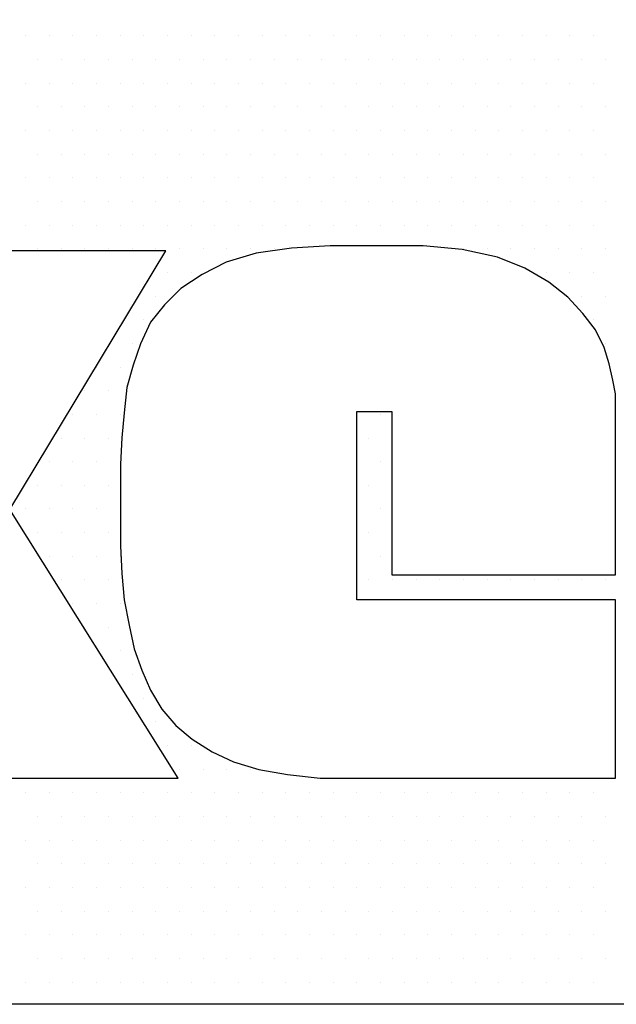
# Model space of a CAD drawing. Extents: x 4 to 74.2, y -80.9 to 9.5.
# Tile 40 of 50: x 21.928 to 22.093, y -14.85 to -14.577. Entities that reach past the tile are written whole.
import ezdxf

# ---------------------------------------------------------------- set-up
doc = ezdxf.new("R2010")
doc.units = 0
doc.header["$LTSCALE"] = 1.87
doc.header["$MEASUREMENT"] = 0
doc.layers.get('0').update_dxf_attribs({"linetype": 'CONTINUOUS'})
doc.layers.add('UNIT', color=7, linetype='CONTINUOUS')

# ---------------------------------------------------------------- blocks, each defined once
blk = doc.blocks.new('*X2')
at = {"color": 0}
for p, q in [((10.02187, 1.275), (10.02187, 1.275)), ((10.03125, 1.275), (10.03125, 1.275)), ((10.04063, 1.275), (10.04063, 1.275)), ((10.05, 1.275), (10.05, 1.275)), ((10.05937, 1.275), (10.05937, 1.275)), ((10.06875, 1.275), (10.06875, 1.275)), ((10.07812, 1.275), (10.07812, 1.275)), ((10.0875, 1.275), (10.0875, 1.275)), ((10.09688, 1.275), (10.09688, 1.275)), ((10.10625, 1.275), (10.10625, 1.275)), ((10.11562, 1.275), (10.11562, 1.275)), ((10.125, 1.275), (10.125, 1.275)), ((10.13438, 1.275), (10.13438, 1.275)), ((10.14375, 1.275), (10.14375, 1.275)), ((10.15312, 1.275), (10.15312, 1.275)), ((10.1625, 1.275), (10.1625, 1.275)), ((10.17188, 1.275), (10.17188, 1.275)), ((10.18125, 1.275), (10.18125, 1.275)), ((10.19063, 1.275), (10.19063, 1.275)), ((10.2, 1.275), (10.2, 1.275)), ((10.20937, 1.275), (10.20937, 1.275)), ((10.21875, 1.275), (10.21875, 1.275)), ((10.22812, 1.275), (10.22812, 1.275)), ((10.2375, 1.275), (10.2375, 1.275)), ((10.24687, 1.275), (10.24687, 1.275)), ((10.02656, 1.26562), (10.02656, 1.26562)), ((10.03594, 1.26562), (10.03594, 1.26562)), ((10.04531, 1.26562), (10.04531, 1.26562)), ((10.05469, 1.26562), (10.05469, 1.26562)), ((10.06406, 1.26562), (10.06406, 1.26562)), ((10.07344, 1.26562), (10.07344, 1.26562)), ((10.08281, 1.26562), (10.08281, 1.26562)), ((10.09219, 1.26562), (10.09219, 1.26562)), ((10.10156, 1.26562), (10.10156, 1.26562)), ((10.11094, 1.26562), (10.11094, 1.26562)), ((10.12031, 1.26562), (10.12031, 1.26562)), ((10.12969, 1.26562), (10.12969, 1.26562)), ((10.13906, 1.26562), (10.13906, 1.26562)), ((10.14844, 1.26562), (10.14844, 1.26562)), ((10.15781, 1.26562), (10.15781, 1.26562)), ((10.16719, 1.26562), (10.16719, 1.26562)), ((10.17656, 1.26562), (10.17656, 1.26562)), ((10.18594, 1.26562), (10.18594, 1.26562)), ((10.19531, 1.26562), (10.19531, 1.26562)), ((10.20469, 1.26562), (10.20469, 1.26562)), ((10.21406, 1.26562), (10.21406, 1.26562)), ((10.22344, 1.26562), (10.22344, 1.26562)), ((10.23281, 1.26562), (10.23281, 1.26562)), ((10.24219, 1.26562), (10.24219, 1.26562)), ((10.25156, 1.26562), (10.25156, 1.26562)), ((10.02187, 1.25625), (10.02187, 1.25625)), ((10.03125, 1.25625), (10.03125, 1.25625)), ((10.04063, 1.25625), (10.04063, 1.25625)), ((10.05, 1.25625), (10.05, 1.25625)), ((10.05937, 1.25625), (10.05937, 1.25625)), ((10.06875, 1.25625), (10.06875, 1.25625)), ((10.07812, 1.25625), (10.07812, 1.25625)), ((10.0875, 1.25625), (10.0875, 1.25625)), ((10.09688, 1.25625), (10.09688, 1.25625)), ((10.10625, 1.25625), (10.10625, 1.25625)), ((10.11562, 1.25625), (10.11562, 1.25625)), ((10.125, 1.25625), (10.125, 1.25625)), ((10.13438, 1.25625), (10.13438, 1.25625)), ((10.14375, 1.25625), (10.14375, 1.25625)), ((10.15312, 1.25625), (10.15312, 1.25625)), ((10.1625, 1.25625), (10.1625, 1.25625)), ((10.17188, 1.25625), (10.17188, 1.25625)), ((10.18125, 1.25625), (10.18125, 1.25625)), ((10.19063, 1.25625), (10.19063, 1.25625)), ((10.2, 1.25625), (10.2, 1.25625)), ((10.20937, 1.25625), (10.20937, 1.25625)), ((10.21875, 1.25625), (10.21875, 1.25625)), ((10.22812, 1.25625), (10.22812, 1.25625)), ((10.2375, 1.25625), (10.2375, 1.25625)), ((10.24687, 1.25625), (10.24687, 1.25625)), ((10.02656, 1.24687), (10.02656, 1.24687)), ((10.03594, 1.24687), (10.03594, 1.24687)), ((10.04531, 1.24687), (10.04531, 1.24687)), ((10.05469, 1.24687), (10.05469, 1.24687)), ((10.06406, 1.24687), (10.06406, 1.24687)), ((10.07344, 1.24687), (10.07344, 1.24687)), ((10.08281, 1.24687), (10.08281, 1.24687)), ((10.09219, 1.24687), (10.09219, 1.24687)), ((10.10156, 1.24687), (10.10156, 1.24687)), ((10.11094, 1.24687), (10.11094, 1.24687)), ((10.12031, 1.24687), (10.12031, 1.24687)), ((10.12969, 1.24687), (10.12969, 1.24687)), ((10.13906, 1.24687), (10.13906, 1.24687)), ((10.14844, 1.24687), (10.14844, 1.24687)), ((10.15781, 1.24687), (10.15781, 1.24687)), ((10.16719, 1.24687), (10.16719, 1.24687)), ((10.17656, 1.24687), (10.17656, 1.24687)), ((10.18594, 1.24687), (10.18594, 1.24687)), ((10.19531, 1.24687), (10.19531, 1.24687)), ((10.20469, 1.24687), (10.20469, 1.24687)), ((10.21406, 1.24687), (10.21406, 1.24687)), ((10.22344, 1.24687), (10.22344, 1.24687)), ((10.23281, 1.24687), (10.23281, 1.24687)), ((10.24219, 1.24687), (10.24219, 1.24687)), ((10.25156, 1.24687), (10.25156, 1.24687)), ((10.02187, 1.2375), (10.02187, 1.2375)), ((10.03125, 1.2375), (10.03125, 1.2375)), ((10.04063, 1.2375), (10.04063, 1.2375)), ((10.05, 1.2375), (10.05, 1.2375)), ((10.05937, 1.2375), (10.05937, 1.2375)), ((10.06875, 1.2375), (10.06875, 1.2375)), ((10.07812, 1.2375), (10.07812, 1.2375)), ((10.0875, 1.2375), (10.0875, 1.2375)), ((10.09688, 1.2375), (10.09688, 1.2375)), ((10.10625, 1.2375), (10.10625, 1.2375)), ((10.11562, 1.2375), (10.11562, 1.2375)), ((10.125, 1.2375), (10.125, 1.2375)), ((10.13438, 1.2375), (10.13438, 1.2375)), ((10.14375, 1.2375), (10.14375, 1.2375)), ((10.15312, 1.2375), (10.15312, 1.2375)), ((10.1625, 1.2375), (10.1625, 1.2375)), ((10.17188, 1.2375), (10.17188, 1.2375)), ((10.18125, 1.2375), (10.18125, 1.2375)), ((10.19063, 1.2375), (10.19063, 1.2375)), ((10.2, 1.2375), (10.2, 1.2375)), ((10.20937, 1.2375), (10.20937, 1.2375)), ((10.21875, 1.2375), (10.21875, 1.2375)), ((10.22812, 1.2375), (10.22812, 1.2375)), ((10.2375, 1.2375), (10.2375, 1.2375)), ((10.24687, 1.2375), (10.24687, 1.2375)), ((10.02656, 1.22812), (10.02656, 1.22812)), ((10.03594, 1.22812), (10.03594, 1.22812)), ((10.04531, 1.22812), (10.04531, 1.22812)), ((10.05469, 1.22812), (10.05469, 1.22812)), ((10.06406, 1.22812), (10.06406, 1.22812)), ((10.07344, 1.22812), (10.07344, 1.22812)), ((10.08281, 1.22812), (10.08281, 1.22812)), ((10.09219, 1.22812), (10.09219, 1.22812)), ((10.10156, 1.22812), (10.10156, 1.22812)), ((10.11094, 1.22812), (10.11094, 1.22812)), ((10.12031, 1.22812), (10.12031, 1.22812)), ((10.12969, 1.22812), (10.12969, 1.22812)), ((10.13906, 1.22812), (10.13906, 1.22812)), ((10.14844, 1.22812), (10.14844, 1.22812)), ((10.15781, 1.22812), (10.15781, 1.22812)), ((10.16719, 1.22812), (10.16719, 1.22812)), ((10.17656, 1.22812), (10.17656, 1.22812)), ((10.18594, 1.22812), (10.18594, 1.22812)), ((10.19531, 1.22812), (10.19531, 1.22812)), ((10.20469, 1.22812), (10.20469, 1.22812)), ((10.21406, 1.22812), (10.21406, 1.22812)), ((10.22344, 1.22812), (10.22344, 1.22812)), ((10.23281, 1.22812), (10.23281, 1.22812)), ((10.24219, 1.22812), (10.24219, 1.22812)), ((10.25156, 1.22812), (10.25156, 1.22812)), ((10.02187, 1.21875), (10.02187, 1.21875)), ((10.03125, 1.21875), (10.03125, 1.21875)), ((10.04063, 1.21875), (10.04063, 1.21875)), ((10.05, 1.21875), (10.05, 1.21875)), ((10.05937, 1.21875), (10.05937, 1.21875)), ((10.06875, 1.21875), (10.06875, 1.21875)), ((10.07812, 1.21875), (10.07812, 1.21875)), ((10.0875, 1.21875), (10.0875, 1.21875)), ((10.09688, 1.21875), (10.09688, 1.21875)), ((10.10625, 1.21875), (10.10625, 1.21875)), ((10.11562, 1.21875), (10.11562, 1.21875)), ((10.125, 1.21875), (10.125, 1.21875)), ((10.13438, 1.21875), (10.13438, 1.21875)), ((10.14375, 1.21875), (10.14375, 1.21875)), ((10.15312, 1.21875), (10.15312, 1.21875)), ((10.1625, 1.21875), (10.1625, 1.21875)), ((10.17188, 1.21875), (10.17188, 1.21875)), ((10.18125, 1.21875), (10.18125, 1.21875)), ((10.19063, 1.21875), (10.19063, 1.21875)), ((10.2, 1.21875), (10.2, 1.21875)), ((10.20937, 1.21875), (10.20937, 1.21875)), ((10.21875, 1.21875), (10.21875, 1.21875)), ((10.22812, 1.21875), (10.22812, 1.21875)), ((10.2375, 1.21875), (10.2375, 1.21875)), ((10.24687, 1.21875), (10.24687, 1.21875)), ((10.02656, 1.20937), (10.02656, 1.20937)), ((10.03594, 1.20937), (10.03594, 1.20937)), ((10.04531, 1.20937), (10.04531, 1.20937)), ((10.05469, 1.20937), (10.05469, 1.20937)), ((10.06406, 1.20937), (10.06406, 1.20937)), ((10.07344, 1.20937), (10.07344, 1.20937)), ((10.08281, 1.20937), (10.08281, 1.20937)), ((10.09219, 1.20937), (10.09219, 1.20937)), ((10.10156, 1.20937), (10.10156, 1.20937)), ((10.11094, 1.20937), (10.11094, 1.20937)), ((10.12031, 1.20937), (10.12031, 1.20937)), ((10.12969, 1.20937), (10.12969, 1.20937)), ((10.13906, 1.20937), (10.13906, 1.20937)), ((10.14844, 1.20937), (10.14844, 1.20937)), ((10.15781, 1.20937), (10.15781, 1.20937)), ((10.16719, 1.20937), (10.16719, 1.20937)), ((10.17656, 1.20937), (10.17656, 1.20937)), ((10.18594, 1.20937), (10.18594, 1.20937)), ((10.19531, 1.20937), (10.19531, 1.20937)), ((10.20469, 1.20937), (10.20469, 1.20937)), ((10.21406, 1.20937), (10.21406, 1.20937)), ((10.22344, 1.20937), (10.22344, 1.20937)), ((10.23281, 1.20937), (10.23281, 1.20937)), ((10.24219, 1.20937), (10.24219, 1.20937)), ((10.25156, 1.20937), (10.25156, 1.20937)), ((10.02187, 1.2), (10.02187, 1.2)), ((10.03125, 1.2), (10.03125, 1.2)), ((10.04063, 1.2), (10.04063, 1.2)), ((10.05, 1.2), (10.05, 1.2)), ((10.05937, 1.2), (10.05937, 1.2)), ((10.06875, 1.2), (10.06875, 1.2)), ((10.07812, 1.2), (10.07812, 1.2)), ((10.0875, 1.2), (10.0875, 1.2)), ((10.09688, 1.2), (10.09688, 1.2)), ((10.10625, 1.2), (10.10625, 1.2)), ((10.11562, 1.2), (10.11562, 1.2)), ((10.125, 1.2), (10.125, 1.2)), ((10.13438, 1.2), (10.13438, 1.2)), ((10.14375, 1.2), (10.14375, 1.2)), ((10.15312, 1.2), (10.15312, 1.2)), ((10.1625, 1.2), (10.1625, 1.2)), ((10.17188, 1.2), (10.17188, 1.2)), ((10.18125, 1.2), (10.18125, 1.2)), ((10.19063, 1.2), (10.19063, 1.2)), ((10.2, 1.2), (10.2, 1.2)), ((10.20937, 1.2), (10.20937, 1.2)), ((10.21875, 1.2), (10.21875, 1.2)), ((10.22812, 1.2), (10.22812, 1.2)), ((10.2375, 1.2), (10.2375, 1.2)), ((10.24687, 1.2), (10.24687, 1.2)), ((10.02656, 1.19063), (10.02656, 1.19063)), ((10.03594, 1.19063), (10.03594, 1.19063)), ((10.04531, 1.19063), (10.04531, 1.19063)), ((10.05469, 1.19063), (10.05469, 1.19063)), ((10.06406, 1.19063), (10.06406, 1.19063)), ((10.07344, 1.19063), (10.07344, 1.19063)), ((10.08281, 1.19063), (10.08281, 1.19063)), ((10.09219, 1.19063), (10.09219, 1.19063)), ((10.10156, 1.19063), (10.10156, 1.19063)), ((10.11094, 1.19063), (10.11094, 1.19063)), ((10.12031, 1.19063), (10.12031, 1.19063)), ((10.19531, 1.19063), (10.19531, 1.19063)), ((10.20469, 1.19063), (10.20469, 1.19063)), ((10.21406, 1.19063), (10.21406, 1.19063)), ((10.22344, 1.19063), (10.22344, 1.19063)), ((10.23281, 1.19063), (10.23281, 1.19063)), ((10.24219, 1.19063), (10.24219, 1.19063)), ((10.25156, 1.19063), (10.25156, 1.19063)), ((10.07812, 1.18125), (10.07812, 1.18125)), ((10.0875, 1.18125), (10.0875, 1.18125)), ((10.22812, 1.18125), (10.22812, 1.18125)), ((10.2375, 1.18125), (10.2375, 1.18125)), ((10.24687, 1.18125), (10.24687, 1.18125)), ((10.07344, 1.17188), (10.07344, 1.17188)), ((10.24219, 1.17188), (10.24219, 1.17188)), ((10.25156, 1.17188), (10.25156, 1.17188)), ((10.06875, 1.1625), (10.06875, 1.1625)), ((10.24687, 1.1625), (10.24687, 1.1625)), ((10.06406, 1.15312), (10.06406, 1.15312)), ((10.25156, 1.15312), (10.25156, 1.15312)), ((10.05, 1.14375), (10.05, 1.14375)), ((10.05937, 1.14375), (10.05937, 1.14375)), ((10.04531, 1.13437), (10.04531, 1.13437)), ((10.05469, 1.13437), (10.05469, 1.13437)), ((10.04063, 1.125), (10.04063, 1.125)), ((10.05, 1.125), (10.05, 1.125)), ((10.05937, 1.125), (10.05937, 1.125)), ((10.15312, 1.125), (10.15312, 1.125)), ((10.1625, 1.125), (10.1625, 1.125)), ((10.03594, 1.11562), (10.03594, 1.11562)), ((10.04531, 1.11562), (10.04531, 1.11562)), ((10.05469, 1.11562), (10.05469, 1.11562)), ((10.15781, 1.11562), (10.15781, 1.11562)), ((10.03125, 1.10625), (10.03125, 1.10625)), ((10.04063, 1.10625), (10.04063, 1.10625)), ((10.05, 1.10625), (10.05, 1.10625)), ((10.05937, 1.10625), (10.05937, 1.10625)), ((10.15312, 1.10625), (10.15312, 1.10625)), ((10.1625, 1.10625), (10.1625, 1.10625)), ((10.02656, 1.09688), (10.02656, 1.09688)), ((10.03594, 1.09688), (10.03594, 1.09688)), ((10.04531, 1.09688), (10.04531, 1.09688)), ((10.05469, 1.09688), (10.05469, 1.09688)), ((10.15781, 1.09688), (10.15781, 1.09688)), ((10.02187, 1.0875), (10.02187, 1.0875)), ((10.03125, 1.0875), (10.03125, 1.0875)), ((10.04063, 1.0875), (10.04063, 1.0875)), ((10.05, 1.0875), (10.05, 1.0875)), ((10.05937, 1.0875), (10.05937, 1.0875)), ((10.15312, 1.0875), (10.15312, 1.0875)), ((10.1625, 1.0875), (10.1625, 1.0875)), ((10.02656, 1.07812), (10.02656, 1.07812)), ((10.03594, 1.07812), (10.03594, 1.07812)), ((10.04531, 1.07812), (10.04531, 1.07812)), ((10.05469, 1.07812), (10.05469, 1.07812)), ((10.15781, 1.07812), (10.15781, 1.07812)), ((10.03125, 1.06875), (10.03125, 1.06875)), ((10.04063, 1.06875), (10.04063, 1.06875)), ((10.05, 1.06875), (10.05, 1.06875)), ((10.05937, 1.06875), (10.05937, 1.06875)), ((10.15312, 1.06875), (10.15312, 1.06875)), ((10.1625, 1.06875), (10.1625, 1.06875)), ((10.03594, 1.05937), (10.03594, 1.05937)), ((10.04531, 1.05937), (10.04531, 1.05937)), ((10.05469, 1.05937), (10.05469, 1.05937)), ((10.15781, 1.05937), (10.15781, 1.05937)), ((10.16719, 1.05937), (10.16719, 1.05937)), ((10.17656, 1.05937), (10.17656, 1.05937)), ((10.18594, 1.05937), (10.18594, 1.05937)), ((10.19531, 1.05937), (10.19531, 1.05937)), ((10.20469, 1.05937), (10.20469, 1.05937)), ((10.21406, 1.05937), (10.21406, 1.05937)), ((10.22344, 1.05937), (10.22344, 1.05937)), ((10.23281, 1.05937), (10.23281, 1.05937)), ((10.24219, 1.05937), (10.24219, 1.05937)), ((10.25156, 1.05937), (10.25156, 1.05937)), ((10.04063, 1.05), (10.04063, 1.05)), ((10.05, 1.05), (10.05, 1.05)), ((10.05937, 1.05), (10.05937, 1.05)), ((10.04531, 1.04062), (10.04531, 1.04062)), ((10.05469, 1.04062), (10.05469, 1.04062)), ((10.05937, 1.03125), (10.05937, 1.03125)), ((10.06406, 1.02187), (10.06406, 1.02187)), ((10.06875, 1.0125), (10.06875, 1.0125)), ((10.07344, 1.00313), (10.07344, 1.00313)), ((10.07812, 0.99375), (10.07812, 0.99375)), ((10.0875, 0.99375), (10.0875, 0.99375)), ((10.08281, 0.98438), (10.08281, 0.98438)), ((10.09219, 0.98438), (10.09219, 0.98438)), ((10.10156, 0.98438), (10.10156, 0.98438)), ((10.11094, 0.98438), (10.11094, 0.98438)), ((10.02187, 0.975), (10.02187, 0.975)), ((10.03125, 0.975), (10.03125, 0.975)), ((10.04063, 0.975), (10.04063, 0.975)), ((10.05, 0.975), (10.05, 0.975)), ((10.05937, 0.975), (10.05937, 0.975)), ((10.06875, 0.975), (10.06875, 0.975)), ((10.07812, 0.975), (10.07812, 0.975)), ((10.0875, 0.975), (10.0875, 0.975)), ((10.09688, 0.975), (10.09688, 0.975)), ((10.10625, 0.975), (10.10625, 0.975)), ((10.11562, 0.975), (10.11562, 0.975)), ((10.125, 0.975), (10.125, 0.975)), ((10.13438, 0.975), (10.13438, 0.975)), ((10.14375, 0.975), (10.14375, 0.975)), ((10.15312, 0.975), (10.15312, 0.975)), ((10.1625, 0.975), (10.1625, 0.975)), ((10.17188, 0.975), (10.17188, 0.975)), ((10.18125, 0.975), (10.18125, 0.975)), ((10.19063, 0.975), (10.19063, 0.975)), ((10.2, 0.975), (10.2, 0.975)), ((10.20937, 0.975), (10.20937, 0.975)), ((10.21875, 0.975), (10.21875, 0.975)), ((10.22812, 0.975), (10.22812, 0.975)), ((10.2375, 0.975), (10.2375, 0.975)), ((10.24687, 0.975), (10.24687, 0.975)), ((10.02656, 0.96562), (10.02656, 0.96562)), ((10.03594, 0.96562), (10.03594, 0.96562)), ((10.04531, 0.96562), (10.04531, 0.96562)), ((10.05469, 0.96562), (10.05469, 0.96562)), ((10.06406, 0.96562), (10.06406, 0.96562)), ((10.07344, 0.96562), (10.07344, 0.96562)), ((10.08281, 0.96562), (10.08281, 0.96562)), ((10.09219, 0.96562), (10.09219, 0.96562)), ((10.10156, 0.96562), (10.10156, 0.96562)), ((10.11094, 0.96562), (10.11094, 0.96562)), ((10.12031, 0.96562), (10.12031, 0.96562)), ((10.12969, 0.96562), (10.12969, 0.96562)), ((10.13906, 0.96562), (10.13906, 0.96562)), ((10.14844, 0.96562), (10.14844, 0.96562)), ((10.15781, 0.96562), (10.15781, 0.96562)), ((10.16719, 0.96562), (10.16719, 0.96562)), ((10.17656, 0.96562), (10.17656, 0.96562)), ((10.18594, 0.96562), (10.18594, 0.96562)), ((10.19531, 0.96562), (10.19531, 0.96562)), ((10.20469, 0.96562), (10.20469, 0.96562)), ((10.21406, 0.96562), (10.21406, 0.96562)), ((10.22344, 0.96562), (10.22344, 0.96562)), ((10.23281, 0.96562), (10.23281, 0.96562)), ((10.24219, 0.96562), (10.24219, 0.96562)), ((10.25156, 0.96562), (10.25156, 0.96562)), ((10.02187, 0.95625), (10.02187, 0.95625)), ((10.03125, 0.95625), (10.03125, 0.95625)), ((10.04063, 0.95625), (10.04063, 0.95625)), ((10.05, 0.95625), (10.05, 0.95625)), ((10.05937, 0.95625), (10.05937, 0.95625)), ((10.06875, 0.95625), (10.06875, 0.95625)), ((10.07812, 0.95625), (10.07812, 0.95625)), ((10.0875, 0.95625), (10.0875, 0.95625)), ((10.09688, 0.95625), (10.09688, 0.95625)), ((10.10625, 0.95625), (10.10625, 0.95625)), ((10.11562, 0.95625), (10.11562, 0.95625)), ((10.125, 0.95625), (10.125, 0.95625)), ((10.13438, 0.95625), (10.13438, 0.95625)), ((10.14375, 0.95625), (10.14375, 0.95625)), ((10.15312, 0.95625), (10.15312, 0.95625)), ((10.1625, 0.95625), (10.1625, 0.95625)), ((10.17188, 0.95625), (10.17188, 0.95625)), ((10.18125, 0.95625), (10.18125, 0.95625)), ((10.19063, 0.95625), (10.19063, 0.95625)), ((10.2, 0.95625), (10.2, 0.95625)), ((10.20937, 0.95625), (10.20937, 0.95625)), ((10.21875, 0.95625), (10.21875, 0.95625)), ((10.22812, 0.95625), (10.22812, 0.95625)), ((10.2375, 0.95625), (10.2375, 0.95625)), ((10.24687, 0.95625), (10.24687, 0.95625)), ((10.02656, 0.94688), (10.02656, 0.94688)), ((10.03594, 0.94688), (10.03594, 0.94688)), ((10.04531, 0.94688), (10.04531, 0.94688)), ((10.05469, 0.94688), (10.05469, 0.94688)), ((10.06406, 0.94688), (10.06406, 0.94688)), ((10.07344, 0.94688), (10.07344, 0.94688)), ((10.08281, 0.94688), (10.08281, 0.94688)), ((10.09219, 0.94688), (10.09219, 0.94688)), ((10.10156, 0.94688), (10.10156, 0.94688)), ((10.11094, 0.94688), (10.11094, 0.94688)), ((10.12031, 0.94688), (10.12031, 0.94688)), ((10.12969, 0.94688), (10.12969, 0.94688)), ((10.13906, 0.94688), (10.13906, 0.94688)), ((10.14844, 0.94688), (10.14844, 0.94688)), ((10.15781, 0.94688), (10.15781, 0.94688)), ((10.16719, 0.94688), (10.16719, 0.94688)), ((10.17656, 0.94688), (10.17656, 0.94688)), ((10.18594, 0.94688), (10.18594, 0.94688)), ((10.19531, 0.94688), (10.19531, 0.94688)), ((10.20469, 0.94688), (10.20469, 0.94688)), ((10.21406, 0.94688), (10.21406, 0.94688)), ((10.22344, 0.94688), (10.22344, 0.94688)), ((10.23281, 0.94688), (10.23281, 0.94688)), ((10.24219, 0.94688), (10.24219, 0.94688)), ((10.25156, 0.94688), (10.25156, 0.94688)), ((10.02187, 0.9375), (10.02187, 0.9375)), ((10.03125, 0.9375), (10.03125, 0.9375)), ((10.04063, 0.9375), (10.04063, 0.9375)), ((10.05, 0.9375), (10.05, 0.9375)), ((10.05937, 0.9375), (10.05937, 0.9375)), ((10.06875, 0.9375), (10.06875, 0.9375)), ((10.07812, 0.9375), (10.07812, 0.9375)), ((10.0875, 0.9375), (10.0875, 0.9375)), ((10.09688, 0.9375), (10.09688, 0.9375)), ((10.10625, 0.9375), (10.10625, 0.9375)), ((10.11562, 0.9375), (10.11562, 0.9375)), ((10.125, 0.9375), (10.125, 0.9375)), ((10.13438, 0.9375), (10.13438, 0.9375)), ((10.14375, 0.9375), (10.14375, 0.9375)), ((10.15312, 0.9375), (10.15312, 0.9375)), ((10.1625, 0.9375), (10.1625, 0.9375)), ((10.17188, 0.9375), (10.17188, 0.9375)), ((10.18125, 0.9375), (10.18125, 0.9375)), ((10.19063, 0.9375), (10.19063, 0.9375)), ((10.2, 0.9375), (10.2, 0.9375)), ((10.20937, 0.9375), (10.20937, 0.9375)), ((10.21875, 0.9375), (10.21875, 0.9375)), ((10.22812, 0.9375), (10.22812, 0.9375)), ((10.2375, 0.9375), (10.2375, 0.9375)), ((10.24687, 0.9375), (10.24687, 0.9375)), ((10.02656, 0.92812), (10.02656, 0.92812)), ((10.03594, 0.92812), (10.03594, 0.92812)), ((10.04531, 0.92812), (10.04531, 0.92812)), ((10.05469, 0.92812), (10.05469, 0.92812)), ((10.06406, 0.92812), (10.06406, 0.92812)), ((10.07344, 0.92812), (10.07344, 0.92812)), ((10.08281, 0.92812), (10.08281, 0.92812)), ((10.09219, 0.92812), (10.09219, 0.92812)), ((10.10156, 0.92812), (10.10156, 0.92812)), ((10.11094, 0.92812), (10.11094, 0.92812)), ((10.12031, 0.92812), (10.12031, 0.92812)), ((10.12969, 0.92812), (10.12969, 0.92812)), ((10.13906, 0.92812), (10.13906, 0.92812)), ((10.14844, 0.92812), (10.14844, 0.92812)), ((10.15781, 0.92812), (10.15781, 0.92812)), ((10.16719, 0.92812), (10.16719, 0.92812)), ((10.17656, 0.92812), (10.17656, 0.92812)), ((10.18594, 0.92812), (10.18594, 0.92812)), ((10.19531, 0.92812), (10.19531, 0.92812)), ((10.20469, 0.92812), (10.20469, 0.92812)), ((10.21406, 0.92812), (10.21406, 0.92812)), ((10.22344, 0.92812), (10.22344, 0.92812)), ((10.23281, 0.92812), (10.23281, 0.92812)), ((10.24219, 0.92812), (10.24219, 0.92812)), ((10.25156, 0.92812), (10.25156, 0.92812)), ((10.02187, 0.91875), (10.02187, 0.91875)), ((10.03125, 0.91875), (10.03125, 0.91875)), ((10.04063, 0.91875), (10.04063, 0.91875)), ((10.05, 0.91875), (10.05, 0.91875)), ((10.05937, 0.91875), (10.05937, 0.91875)), ((10.06875, 0.91875), (10.06875, 0.91875)), ((10.07812, 0.91875), (10.07812, 0.91875)), ((10.0875, 0.91875), (10.0875, 0.91875)), ((10.09688, 0.91875), (10.09688, 0.91875)), ((10.10625, 0.91875), (10.10625, 0.91875)), ((10.11562, 0.91875), (10.11562, 0.91875)), ((10.125, 0.91875), (10.125, 0.91875)), ((10.13438, 0.91875), (10.13438, 0.91875)), ((10.14375, 0.91875), (10.14375, 0.91875)), ((10.15312, 0.91875), (10.15312, 0.91875)), ((10.1625, 0.91875), (10.1625, 0.91875)), ((10.17188, 0.91875), (10.17188, 0.91875)), ((10.18125, 0.91875), (10.18125, 0.91875)), ((10.19063, 0.91875), (10.19063, 0.91875)), ((10.2, 0.91875), (10.2, 0.91875)), ((10.20937, 0.91875), (10.20937, 0.91875)), ((10.21875, 0.91875), (10.21875, 0.91875)), ((10.22812, 0.91875), (10.22812, 0.91875)), ((10.2375, 0.91875), (10.2375, 0.91875)), ((10.24687, 0.91875), (10.24687, 0.91875)), ((10.02656, 0.90938), (10.02656, 0.90938)), ((10.03594, 0.90938), (10.03594, 0.90938)), ((10.04531, 0.90938), (10.04531, 0.90938)), ((10.05469, 0.90938), (10.05469, 0.90938)), ((10.06406, 0.90938), (10.06406, 0.90938)), ((10.07344, 0.90938), (10.07344, 0.90938)), ((10.08281, 0.90938), (10.08281, 0.90938)), ((10.09219, 0.90938), (10.09219, 0.90938)), ((10.10156, 0.90938), (10.10156, 0.90938)), ((10.11094, 0.90938), (10.11094, 0.90938)), ((10.12031, 0.90938), (10.12031, 0.90938)), ((10.12969, 0.90938), (10.12969, 0.90938)), ((10.13906, 0.90938), (10.13906, 0.90938)), ((10.14844, 0.90938), (10.14844, 0.90938)), ((10.15781, 0.90938), (10.15781, 0.90938)), ((10.16719, 0.90938), (10.16719, 0.90938)), ((10.17656, 0.90938), (10.17656, 0.90938)), ((10.18594, 0.90938), (10.18594, 0.90938)), ((10.19531, 0.90938), (10.19531, 0.90938)), ((10.20469, 0.90938), (10.20469, 0.90938)), ((10.21406, 0.90938), (10.21406, 0.90938)), ((10.22344, 0.90938), (10.22344, 0.90938)), ((10.23281, 0.90938), (10.23281, 0.90938)), ((10.24219, 0.90938), (10.24219, 0.90938)), ((10.25156, 0.90938), (10.25156, 0.90938)), ((10.02187, 0.9), (10.02187, 0.9)), ((10.03125, 0.9), (10.03125, 0.9)), ((10.04063, 0.9), (10.04063, 0.9)), ((10.05, 0.9), (10.05, 0.9)), ((10.05937, 0.9), (10.05937, 0.9)), ((10.06875, 0.9), (10.06875, 0.9)), ((10.07812, 0.9), (10.07812, 0.9)), ((10.0875, 0.9), (10.0875, 0.9)), ((10.09688, 0.9), (10.09688, 0.9)), ((10.10625, 0.9), (10.10625, 0.9)), ((10.11562, 0.9), (10.11562, 0.9)), ((10.125, 0.9), (10.125, 0.9)), ((10.13438, 0.9), (10.13438, 0.9)), ((10.14375, 0.9), (10.14375, 0.9)), ((10.15312, 0.9), (10.15312, 0.9)), ((10.1625, 0.9), (10.1625, 0.9)), ((10.17188, 0.9), (10.17188, 0.9)), ((10.18125, 0.9), (10.18125, 0.9)), ((10.19063, 0.9), (10.19063, 0.9)), ((10.2, 0.9), (10.2, 0.9)), ((10.20937, 0.9), (10.20937, 0.9)), ((10.21875, 0.9), (10.21875, 0.9)), ((10.22812, 0.9), (10.22812, 0.9)), ((10.2375, 0.9), (10.2375, 0.9)), ((10.24687, 0.9), (10.24687, 0.9))]:
    blk.add_line(p, q, dxfattribs=at)

msp = doc.modelspace()

# ---------------------------------------------------------------- linework, layer by layer
at = {"layer": 'UNIT'}
for points in [[(21.17483, -14.4487), (22.22136, -14.4487), (22.22136, -14.85003), (21.17483, -14.85003), (21.17483, -14.68769), (21.4814, -14.68769), (21.4814, -14.64101), (21.17483, -14.64101), (21.17483, -14.4487), (21.17483, -14.4487)], [(21.82002, -14.57899), (21.82002, -14.78733), (21.87925, -14.78733), (21.87925, -14.73577), (21.90573, -14.78733), (21.97192, -14.78733), (21.92524, -14.71277), (21.96843, -14.64101), (21.90573, -14.64101), (21.87925, -14.69117), (21.87925, -14.57899), (21.82002, -14.57899), (21.82002, -14.57899)], [(22.09315, -14.73089), (22.09315, -14.68908), (22.09315, -14.68839), (22.09315, -14.68664), (22.09315, -14.68421), (22.09315, -14.68072), (22.09246, -14.67689), (22.09141, -14.67236), (22.09002, -14.66783), (22.08758, -14.66295), (22.0841, -14.65842), (22.07992, -14.6539), (22.07469, -14.64972), (22.06807, -14.64588), (22.06041, -14.64275), (22.05065, -14.64066), (22.03985, -14.63961), (22.02696, -14.63961), (22.01407, -14.63961), (22.00327, -14.64031), (21.99352, -14.6417), (21.98516, -14.64414), (21.97854, -14.64763), (21.97261, -14.65146), (21.96809, -14.65599), (21.96425, -14.66086), (21.96147, -14.66679), (21.95938, -14.67271), (21.95763, -14.67898), (21.95694, -14.68595), (21.95624, -14.69291), (21.95589, -14.70023), (21.95589, -14.70755), (21.95589, -14.71486), (21.95589, -14.72288), (21.95624, -14.73054), (21.95694, -14.73786), (21.95833, -14.74482), (21.95972, -14.75144), (21.96182, -14.75736), (21.96425, -14.76294), (21.96739, -14.76816), (21.97122, -14.77269), (21.97575, -14.77653), (21.98132, -14.78001), (21.98725, -14.7828), (21.99421, -14.78489), (22.00223, -14.78628), (22.01128, -14.78733), (22.02139, -14.78733), (22.03254, -14.78733), (22.04264, -14.78733), (22.05135, -14.78733), (22.05901, -14.78733), (22.06598, -14.78733), (22.07155, -14.78733), (22.07678, -14.78733), (22.08096, -14.78733), (22.0841, -14.78733), (22.08688, -14.78733), (22.08897, -14.78733), (22.09072, -14.78733), (22.09176, -14.78733), (22.09281, -14.78733), (22.09315, -14.78733), (22.09315, -14.78733), (22.09315, -14.73786), (22.02139, -14.73786), (22.02139, -14.6856), (22.03114, -14.6856), (22.03114, -14.73089), (22.09315, -14.73089), (22.09315, -14.73089)]]:
    msp.add_lwpolyline(points, dxfattribs=at)

# ---------------------------------------------------------------- block references
at = {"layer": 'UNIT', "xscale": 0.700000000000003, "yscale": 0.6999999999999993, "zscale": 0.7}
msp.add_blockref('*X2', (14.91426, -15.47389), dxfattribs=at)

doc.saveas('drawing.dxf')
